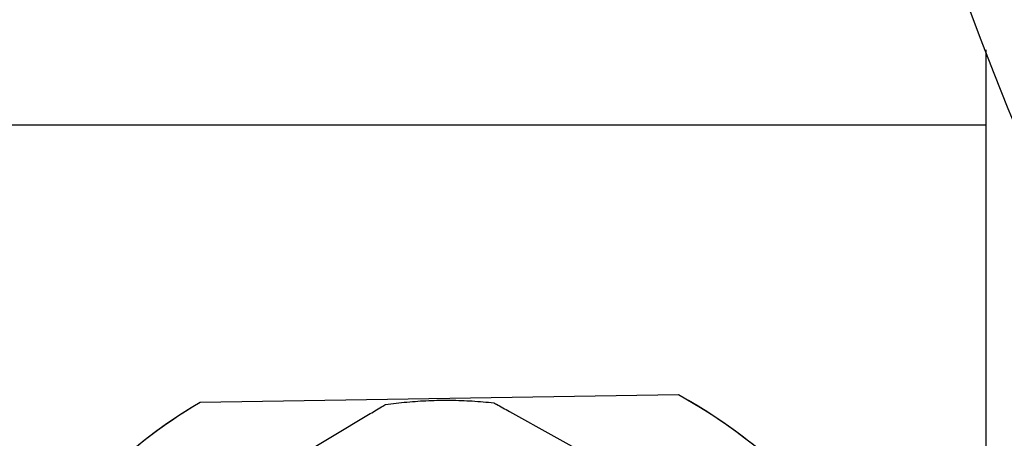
# Model space of a CAD drawing. Header units: inches. Extents: x 36 to 1719, y -84 to 1122.
# Tile 104 of 256: x 646.248 to 647.44, y 316.045 to 316.552. Entities that reach past the tile are written whole.
import ezdxf

# ---------------------------------------------------------------- set-up
doc = ezdxf.new("R2010")
doc.units = ezdxf.units.IN
doc.header["$LTSCALE"] = 48
doc.header["$MEASUREMENT"] = 0
doc.layers.add('Visible (ANSI)', color=7, linetype='Continuous', lineweight=30)

msp = doc.modelspace()

# ---------------------------------------------------------------- linework, layer by layer
at = {"layer": 'Visible (ANSI)'}
for p, q in [((647.41768, 316.5151), (647.41768, 315.61139)), ((647.41768, 316.42389), (644.91768, 316.42389)), ((647.04557, 316.09727), (646.46671, 316.08809)), ((646.84123, 316.07732), (647.14772, 315.90681)), ((646.37164, 315.8945), (646.67255, 316.07465))]:
    msp.add_line(p, q, dxfattribs=at)
msp.add_circle((650.91768, 317.86139), 3.75, dxfattribs=at)
for major_axis, start_param, end_param in [((0.5515, -0.21119), 0.0006608, 1.4400981), ((-0.5515, 0.21119), 5.6062604, 6.2825235)]:
    msp.add_ellipse((646.76432, 315.57803), major_axis=major_axis, ratio=0.9999398, start_param=start_param, end_param=end_param, dxfattribs=at)
msp.add_ellipse((646.76721, 315.58556), major_axis=(-0.40443, 0.15487), ratio=0.9999398, dxfattribs=at)
for points, knots in [([(646.69095, 316.0856), (646.69965, 316.08687), (646.70838, 316.08791), (646.72589, 316.08955), (646.73466, 316.09014), (646.75223, 316.09087), (646.76102, 316.09101), (646.7786, 316.09084), (646.78738, 316.09052), (646.80493, 316.08944), (646.81369, 316.08868), (646.82242, 316.08769)], [1.44198698, 1.44198698, 1.44198698, 1.44198698, 1.4935108, 1.4935108, 1.54503461, 1.54503461, 1.59655843, 1.59655843, 1.64808225, 1.64808225, 1.69960607, 1.69960607, 1.69960607, 1.69960607]), ([(647.06194, 315.06798), (647.10942, 315.09598), (647.15248, 315.13011), (647.23983, 315.22042), (647.28418, 315.2872), (647.32788, 315.39704), (647.33879, 315.43524), (647.35272, 315.51214), (647.35573, 315.55083), (647.35454, 315.62574), (647.3503, 315.66429), (647.33394, 315.74059), (647.32182, 315.77834), (647.27465, 315.88641), (647.22821, 315.95145), (647.13804, 316.03845), (647.09392, 316.07098), (647.04557, 316.09727)], [0.7401268, 0.7401268, 0.7401268, 0.7401268, 1.1427363, 1.1427363, 1.7136645, 1.7136645, 1.9991286, 1.9991286, 2.2845928, 2.2845928, 2.5700569, 2.5700569, 2.855521, 2.855521, 3.4264492, 3.4264492, 3.8290587, 3.8290587, 3.8290587, 3.8290587]), ([(646.46671, 316.08809), (646.4193, 316.06028), (646.37632, 316.02637), (646.28917, 315.93656), (646.24494, 315.87008), (646.20136, 315.76057), (646.19048, 315.72246), (646.1766, 315.64568), (646.1736, 315.60702), (646.17479, 315.5321), (646.17902, 315.49353), (646.19534, 315.41711), (646.20742, 315.37928), (646.25446, 315.27088), (646.30079, 315.20553), (646.39076, 315.11803), (646.4348, 315.08529), (646.48307, 315.0588)], [-3.8290587, -3.8290587, -3.8290587, -3.8290587, -3.4264492, -3.4264492, -2.855521, -2.855521, -2.5700569, -2.5700569, -2.2845928, -2.2845928, -1.9991286, -1.9991286, -1.7136645, -1.7136645, -1.1427363, -1.1427363, -0.7401268, -0.7401268, -0.7401268, -0.7401268]), ([(646.67255, 316.07465), (646.67753, 316.07763), (646.68349, 316.08119), (646.68875, 316.08432), (646.68976, 316.08491), (646.69054, 316.08537), (646.69072, 316.08547), (646.6909, 316.08557), (646.69095, 316.0856), (646.69095, 316.0856)], [-0.058748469, -0.058748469, -0.058748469, -0.058748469, -0.014483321, -0.014483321, -0.005260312, -0.005260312, -0.002411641, -0.002411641, -0.000188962, -0.000188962, -0.000188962, -0.000188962]), ([(646.82242, 316.08769), (646.82243, 316.08769), (646.82249, 316.08766), (646.82267, 316.08756), (646.82286, 316.08747), (646.82366, 316.08704), (646.8247, 316.08647), (646.83008, 316.08352), (646.83616, 316.08015), (646.84123, 316.07732)], [-0.245628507, -0.245628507, -0.245628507, -0.245628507, -0.24342626, -0.24342626, -0.24057759, -0.24057759, -0.231354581, -0.231354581, -0.187089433, -0.187089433, -0.187089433, -0.187089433])]:
    msp.add_open_spline(points, degree=3, knots=knots, dxfattribs=at)

doc.saveas('drawing.dxf')
